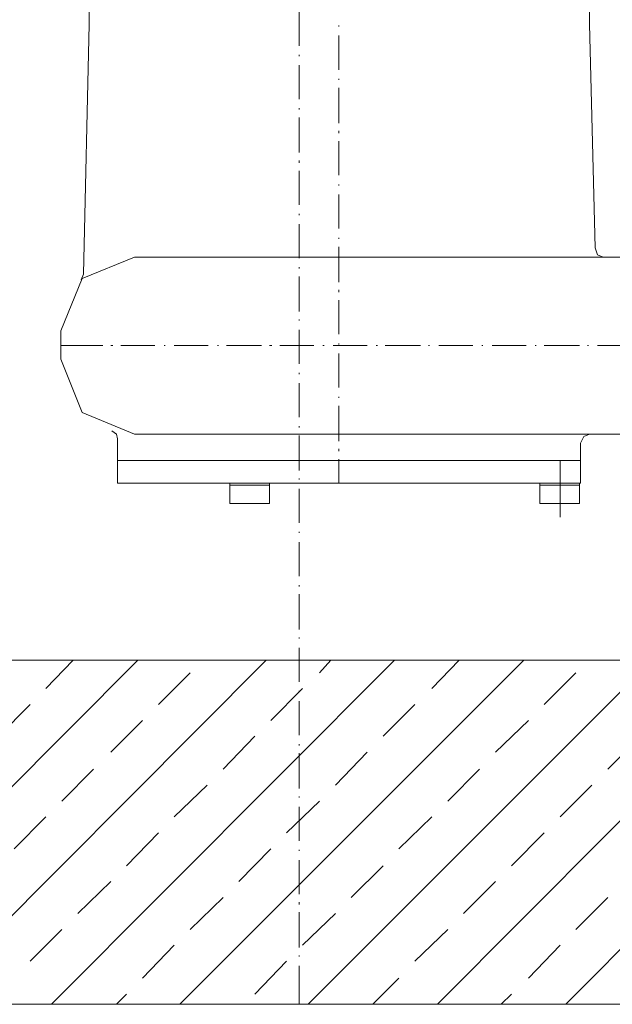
# Model space of a CAD drawing. Extents: x -23500 to 2637, y 21242 to 29547.
# Tile 21 of 121: x -8783 to -8524, y 22647 to 23077. Entities that reach past the tile are written whole.
import ezdxf

# ---------------------------------------------------------------- set-up
doc = ezdxf.new("R2010")
doc.units = 0
doc.header["$LTSCALE"] = 25
doc.layers.get('0').update_dxf_attribs({"linetype": 'CONTINUOUS', "lineweight": 13})

msp = doc.modelspace()

# ---------------------------------------------------------------- linework, layer by layer
at = {"color": 7, "lineweight": 9}
for points in [[(-8752.919, 23093.029), (-8752.919, 23093.029), (-8752.919, 23074.687), (-8752.919, 23074.687)], [(-8534.308, 23093.029), (-8534.308, 23093.029), (-8534.308, 23074.687), (-8534.308, 23074.687)], [(-8661.211, 23080.15), (-8661.211, 23080.15), (-8661.211, 23065.277), (-8661.211, 23065.277)], [(-8752.919, 23074.687), (-8752.919, 23074.687), (-8755.392, 22965.634), (-8755.392, 22965.634)], [(-8643.866, 23074.196), (-8643.866, 23074.196), (-8643.866, 23073.704), (-8643.866, 23073.704)], [(-8534.308, 23074.687), (-8534.308, 23074.687), (-8531.836, 22977.038), (-8531.836, 22977.038)], [(-8643.866, 23069.743), (-8643.866, 23069.743), (-8643.866, 23054.857), (-8643.866, 23054.857)], [(-8661.211, 23061.303), (-8661.211, 23061.303), (-8661.211, 23060.811), (-8661.211, 23060.811)], [(-8661.211, 23056.85), (-8661.211, 23056.85), (-8661.211, 23041.978), (-8661.211, 23041.978)], [(-8643.866, 23050.896), (-8643.866, 23050.896), (-8643.866, 23050.404), (-8643.866, 23050.404)], [(-8643.866, 23046.935), (-8643.866, 23046.935), (-8643.866, 23031.571), (-8643.866, 23031.571)], [(-8661.211, 23038.004), (-8661.211, 23038.004), (-8661.211, 23037.512), (-8661.211, 23037.512)], [(-8661.211, 23034.043), (-8661.211, 23034.043), (-8661.211, 23018.679), (-8661.211, 23018.679)], [(-8643.866, 23028.102), (-8643.866, 23028.102), (-8643.866, 23027.105), (-8643.866, 23027.105)], [(-8643.866, 23023.636), (-8643.866, 23023.636), (-8643.866, 23008.764), (-8643.866, 23008.764)], [(-8661.211, 23015.21), (-8661.211, 23015.21), (-8661.211, 23014.213), (-8661.211, 23014.213)], [(-8661.211, 23010.744), (-8661.211, 23010.744), (-8661.211, 22995.872), (-8661.211, 22995.872)], [(-8643.866, 23004.803), (-8643.866, 23004.803), (-8643.866, 23004.298), (-8643.866, 23004.298)], [(-8643.866, 23000.337), (-8643.866, 23000.337), (-8643.866, 22985.465), (-8643.866, 22985.465)], [(-8661.211, 22991.911), (-8661.211, 22991.911), (-8661.211, 22991.406), (-8661.211, 22991.406)], [(-8661.211, 22987.445), (-8661.211, 22987.445), (-8661.211, 22972.572), (-8661.211, 22972.572)], [(-8643.866, 22981.504), (-8643.866, 22981.504), (-8643.866, 22980.999), (-8643.866, 22980.999)], [(-8643.866, 22977.53), (-8643.866, 22977.53), (-8643.866, 22962.165), (-8643.866, 22962.165)], [(-8495.153, 22973.077), (-8495.153, 22973.077), (-8733.089, 22973.077), (-8733.089, 22973.077)], [(-8661.211, 22968.611), (-8661.211, 22968.611), (-8661.211, 22968.107), (-8661.211, 22968.107)], [(-8756.388, 22963.162), (-8756.388, 22963.162), (-8755.392, 22965.634), (-8755.392, 22965.634)], [(-8661.211, 22964.638), (-8661.211, 22964.638), (-8661.211, 22949.286), (-8661.211, 22949.286)], [(-8643.866, 22958.696), (-8643.866, 22958.696), (-8643.866, 22957.7), (-8643.866, 22957.7)], [(-8643.866, 22954.243), (-8643.866, 22954.243), (-8643.866, 22939.371), (-8643.866, 22939.371)], [(-8661.211, 22945.804), (-8661.211, 22945.804), (-8661.211, 22945.312), (-8661.211, 22945.312)], [(-8765.307, 22940.859), (-8765.307, 22940.859), (-8765.307, 22928.459), (-8765.307, 22928.459)], [(-8661.211, 22941.351), (-8661.211, 22941.351), (-8661.211, 22926.479), (-8661.211, 22926.479)], [(-8765.307, 22934.413), (-8765.307, 22934.413), (-8746.965, 22934.413), (-8746.965, 22934.413)], [(-8743.496, 22934.413), (-8743.496, 22934.413), (-8742.512, 22934.413), (-8742.512, 22934.413)], [(-8739.043, 22934.413), (-8739.043, 22934.413), (-8724.171, 22934.413), (-8724.171, 22934.413)], [(-8720.197, 22934.413), (-8720.197, 22934.413), (-8719.705, 22934.413), (-8719.705, 22934.413)], [(-8715.731, 22934.413), (-8715.731, 22934.413), (-8700.871, 22934.413), (-8700.871, 22934.413)], [(-8696.898, 22934.413), (-8696.898, 22934.413), (-8696.406, 22934.413), (-8696.406, 22934.413)], [(-8692.937, 22934.413), (-8692.937, 22934.413), (-8677.572, 22934.413), (-8677.572, 22934.413)], [(-8674.103, 22934.413), (-8674.103, 22934.413), (-8673.107, 22934.413), (-8673.107, 22934.413)], [(-8669.638, 22934.413), (-8669.638, 22934.413), (-8654.765, 22934.413), (-8654.765, 22934.413)], [(-8650.804, 22934.413), (-8650.804, 22934.413), (-8650.3, 22934.413), (-8650.3, 22934.413)], [(-8646.339, 22934.413), (-8646.339, 22934.413), (-8631.466, 22934.413), (-8631.466, 22934.413)], [(-8643.866, 22935.397), (-8643.866, 22935.397), (-8643.866, 22934.905), (-8643.866, 22934.905)], [(-8627.505, 22934.413), (-8627.505, 22934.413), (-8627.013, 22934.413), (-8627.013, 22934.413)], [(-8623.544, 22934.413), (-8623.544, 22934.413), (-8608.167, 22934.413), (-8608.167, 22934.413)], [(-8604.698, 22934.413), (-8604.698, 22934.413), (-8604.206, 22934.413), (-8604.206, 22934.413)], [(-8600.245, 22934.413), (-8600.245, 22934.413), (-8585.372, 22934.413), (-8585.372, 22934.413)], [(-8581.399, 22934.413), (-8581.399, 22934.413), (-8580.907, 22934.413), (-8580.907, 22934.413)], [(-8576.946, 22934.413), (-8576.946, 22934.413), (-8562.073, 22934.413), (-8562.073, 22934.413)], [(-8558.1, 22934.413), (-8558.1, 22934.413), (-8557.608, 22934.413), (-8557.608, 22934.413)], [(-8554.139, 22934.413), (-8554.139, 22934.413), (-8538.774, 22934.413), (-8538.774, 22934.413)], [(-8535.305, 22934.413), (-8535.305, 22934.413), (-8534.813, 22934.413), (-8534.813, 22934.413)], [(-8530.839, 22934.413), (-8530.839, 22934.413), (-8515.967, 22934.413), (-8515.967, 22934.413)], [(-8643.866, 22930.944), (-8643.866, 22930.944), (-8643.866, 22916.072), (-8643.866, 22916.072)], [(-8661.211, 22922.505), (-8661.211, 22922.505), (-8661.211, 22922.013), (-8661.211, 22922.013)], [(-8661.211, 22918.052), (-8661.211, 22918.052), (-8661.211, 22903.18), (-8661.211, 22903.18)], [(-8643.866, 22912.098), (-8643.866, 22912.098), (-8643.866, 22911.606), (-8643.866, 22911.606)], [(-8643.866, 22908.137), (-8643.866, 22908.137), (-8643.866, 22892.773), (-8643.866, 22892.773)], [(-8661.211, 22899.206), (-8661.211, 22899.206), (-8661.211, 22898.714), (-8661.211, 22898.714)], [(-8495.153, 22895.737), (-8495.153, 22895.737), (-8733.089, 22895.737), (-8733.089, 22895.737)], [(-8661.211, 22895.245), (-8661.211, 22895.245), (-8661.211, 22879.88), (-8661.211, 22879.88)], [(-8740.519, 22884.333), (-8740.519, 22884.333), (-8740.519, 22893.756), (-8740.519, 22893.756)], [(-8538.282, 22884.333), (-8538.282, 22884.333), (-8538.282, 22891.776), (-8538.282, 22891.776)], [(-8643.866, 22889.304), (-8643.866, 22889.304), (-8643.866, 22888.307), (-8643.866, 22888.307)], [(-8740.519, 22884.333), (-8740.519, 22884.333), (-8643.866, 22884.333), (-8643.866, 22884.333)], [(-8546.709, 22884.333), (-8546.709, 22884.333), (-8740.027, 22884.333), (-8740.027, 22884.333)], [(-8643.866, 22884.838), (-8643.866, 22884.838), (-8643.866, 22874.418), (-8643.866, 22874.418)], [(-8643.866, 22884.333), (-8643.866, 22884.333), (-8643.866, 22874.418), (-8643.866, 22874.418)], [(-8547.201, 22884.333), (-8547.201, 22884.333), (-8643.866, 22884.333), (-8643.866, 22884.333)], [(-8547.201, 22884.333), (-8547.201, 22884.333), (-8547.201, 22859.558), (-8547.201, 22859.558)], [(-8538.282, 22884.333), (-8538.282, 22884.333), (-8547.201, 22884.333), (-8547.201, 22884.333)], [(-8538.282, 22884.333), (-8538.282, 22884.333), (-8538.282, 22874.418), (-8538.282, 22874.418)], [(-8740.519, 22874.418), (-8740.519, 22874.418), (-8643.866, 22874.418), (-8643.866, 22874.418)], [(-8691.448, 22865.5), (-8691.448, 22865.5), (-8691.448, 22874.418), (-8691.448, 22874.418)], [(-8691.448, 22873.434), (-8691.448, 22873.434), (-8683.022, 22873.434), (-8683.022, 22873.434)], [(-8674.103, 22873.434), (-8674.103, 22873.434), (-8683.022, 22873.434), (-8683.022, 22873.434)], [(-8674.103, 22865.5), (-8674.103, 22865.5), (-8674.103, 22874.418), (-8674.103, 22874.418)], [(-8661.211, 22876.411), (-8661.211, 22876.411), (-8661.211, 22875.907), (-8661.211, 22875.907)], [(-8547.201, 22874.418), (-8547.201, 22874.418), (-8643.866, 22874.418), (-8643.866, 22874.418)], [(-8556.119, 22874.418), (-8556.119, 22874.418), (-8538.774, 22874.418), (-8538.774, 22874.418)], [(-8556.119, 22865.5), (-8556.119, 22865.5), (-8556.119, 22874.418), (-8556.119, 22874.418)], [(-8556.119, 22873.434), (-8556.119, 22873.434), (-8547.201, 22873.434), (-8547.201, 22873.434)], [(-8538.282, 22874.418), (-8538.282, 22874.418), (-8547.201, 22874.418), (-8547.201, 22874.418)], [(-8538.774, 22873.434), (-8538.774, 22873.434), (-8547.201, 22873.434), (-8547.201, 22873.434)], [(-8538.774, 22865.5), (-8538.774, 22865.5), (-8538.774, 22874.418), (-8538.774, 22874.418)], [(-8661.211, 22871.959), (-8661.211, 22871.959), (-8661.211, 22857.086), (-8661.211, 22857.086)], [(-8691.448, 22865.5), (-8691.448, 22865.5), (-8681.533, 22865.5), (-8681.533, 22865.5)], [(-8674.103, 22865.5), (-8674.103, 22865.5), (-8683.022, 22865.5), (-8683.022, 22865.5)], [(-8556.119, 22865.5), (-8556.119, 22865.5), (-8545.712, 22865.5), (-8545.712, 22865.5)], [(-8538.774, 22865.5), (-8538.774, 22865.5), (-8547.201, 22865.5), (-8547.201, 22865.5)], [(-8661.211, 22853.112), (-8661.211, 22853.112), (-8661.211, 22852.62), (-8661.211, 22852.62)], [(-8661.211, 22848.647), (-8661.211, 22848.647), (-8661.211, 22833.774), (-8661.211, 22833.774)], [(-8661.211, 22829.813), (-8661.211, 22829.813), (-8661.211, 22829.321), (-8661.211, 22829.321)], [(-8661.211, 22825.852), (-8661.211, 22825.852), (-8661.211, 22810.475), (-8661.211, 22810.475)], [(-8661.211, 22807.006), (-8661.211, 22807.006), (-8661.211, 22806.514), (-8661.211, 22806.514)], [(-8661.211, 22802.553), (-8661.211, 22802.553), (-8661.211, 22787.68), (-8661.211, 22787.68)], [(-8881.298, 22646.902), (-8881.298, 22646.902), (-8731.601, 22797.091), (-8731.601, 22797.091)], [(-8825.289, 22646.902), (-8825.289, 22646.902), (-8675.592, 22797.091), (-8675.592, 22797.091)], [(-8771.753, 22784.703), (-8771.753, 22784.703), (-8759.857, 22797.091), (-8759.857, 22797.091)], [(-8769.28, 22646.902), (-8769.28, 22646.902), (-8619.57, 22797.091), (-8619.57, 22797.091)], [(-8713.259, 22646.902), (-8713.259, 22646.902), (-8563.057, 22797.091), (-8563.057, 22797.091)], [(-8657.25, 22646.902), (-8657.25, 22646.902), (-8507.048, 22797.091), (-8507.048, 22797.091)], [(-8652.293, 22791.641), (-8652.293, 22791.641), (-8647.335, 22797.091), (-8647.335, 22797.091)], [(-8603.209, 22784.703), (-8603.209, 22784.703), (-8591.314, 22797.091), (-8591.314, 22797.091)], [(-8600.737, 22646.902), (-8600.737, 22646.902), (-8451.027, 22797.091), (-8451.027, 22797.091)], [(-8544.716, 22646.902), (-8544.716, 22646.902), (-8395.018, 22797.091), (-8395.018, 22797.091)], [(-8722.682, 22777.765), (-8722.682, 22777.765), (-8708.806, 22791.641), (-8708.806, 22791.641)], [(-8554.139, 22777.765), (-8554.139, 22777.765), (-8540.263, 22791.641), (-8540.263, 22791.641)], [(-8673.599, 22770.827), (-8673.599, 22770.827), (-8659.723, 22784.703), (-8659.723, 22784.703)], [(-8661.211, 22783.72), (-8661.211, 22783.72), (-8661.211, 22783.215), (-8661.211, 22783.215)], [(-8661.211, 22779.254), (-8661.211, 22779.254), (-8661.211, 22764.381), (-8661.211, 22764.381)], [(-8792.567, 22763.889), (-8792.567, 22763.889), (-8778.691, 22777.765), (-8778.691, 22777.765)], [(-8624.528, 22763.889), (-8624.528, 22763.889), (-8610.652, 22777.765), (-8610.652, 22777.765)], [(-8743.496, 22756.939), (-8743.496, 22756.939), (-8729.62, 22770.827), (-8729.62, 22770.827)], [(-8575.457, 22756.939), (-8575.457, 22756.939), (-8561.077, 22770.827), (-8561.077, 22770.827)], [(-8694.425, 22749.509), (-8694.425, 22749.509), (-8680.549, 22763.889), (-8680.549, 22763.889)], [(-8526.387, 22749.509), (-8526.387, 22749.509), (-8512.006, 22763.889), (-8512.006, 22763.889)], [(-8661.211, 22760.42), (-8661.211, 22760.42), (-8661.211, 22759.916), (-8661.211, 22759.916)], [(-8661.211, 22756.447), (-8661.211, 22756.447), (-8661.211, 22741.082), (-8661.211, 22741.082)], [(-8645.342, 22742.571), (-8645.342, 22742.571), (-8631.466, 22756.939), (-8631.466, 22756.939)], [(-8764.815, 22735.633), (-8764.815, 22735.633), (-8750.939, 22749.509), (-8750.939, 22749.509)], [(-8596.271, 22735.633), (-8596.271, 22735.633), (-8582.395, 22749.509), (-8582.395, 22749.509)], [(-8715.731, 22728.682), (-8715.731, 22728.682), (-8701.363, 22742.571), (-8701.363, 22742.571)], [(-8547.201, 22728.682), (-8547.201, 22728.682), (-8533.325, 22742.571), (-8533.325, 22742.571)], [(-8661.211, 22737.613), (-8661.211, 22737.613), (-8661.211, 22737.121), (-8661.211, 22737.121)], [(-8666.661, 22721.744), (-8666.661, 22721.744), (-8652.293, 22735.633), (-8652.293, 22735.633)], [(-8661.211, 22733.148), (-8661.211, 22733.148), (-8661.211, 22718.275), (-8661.211, 22718.275)], [(-8785.641, 22714.806), (-8785.641, 22714.806), (-8771.753, 22728.682), (-8771.753, 22728.682)], [(-8617.59, 22714.806), (-8617.59, 22714.806), (-8603.209, 22728.682), (-8603.209, 22728.682)], [(-8736.558, 22707.376), (-8736.558, 22707.376), (-8722.682, 22721.744), (-8722.682, 22721.744)], [(-8568.507, 22707.376), (-8568.507, 22707.376), (-8554.139, 22721.744), (-8554.139, 22721.744)], [(-8687.487, 22700.438), (-8687.487, 22700.438), (-8673.599, 22714.806), (-8673.599, 22714.806)], [(-8661.211, 22714.314), (-8661.211, 22714.314), (-8661.211, 22713.822), (-8661.211, 22713.822)], [(-8661.211, 22709.861), (-8661.211, 22709.861), (-8661.211, 22694.989), (-8661.211, 22694.989)], [(-8638.404, 22693.5), (-8638.404, 22693.5), (-8624.528, 22707.376), (-8624.528, 22707.376)], [(-8757.877, 22686.549), (-8757.877, 22686.549), (-8743.496, 22700.438), (-8743.496, 22700.438)], [(-8589.333, 22686.549), (-8589.333, 22686.549), (-8575.457, 22700.438), (-8575.457, 22700.438)], [(-8708.806, 22679.611), (-8708.806, 22679.611), (-8694.425, 22693.5), (-8694.425, 22693.5)], [(-8540.263, 22679.611), (-8540.263, 22679.611), (-8526.387, 22693.5), (-8526.387, 22693.5)], [(-8661.211, 22691.52), (-8661.211, 22691.52), (-8661.211, 22690.523), (-8661.211, 22690.523)], [(-8661.211, 22687.054), (-8661.211, 22687.054), (-8661.211, 22671.689), (-8661.211, 22671.689)], [(-8659.723, 22672.673), (-8659.723, 22672.673), (-8645.342, 22686.549), (-8645.342, 22686.549)], [(-8778.691, 22665.735), (-8778.691, 22665.735), (-8764.815, 22679.611), (-8764.815, 22679.611)], [(-8610.652, 22665.735), (-8610.652, 22665.735), (-8596.271, 22679.611), (-8596.271, 22679.611)], [(-8729.62, 22658.293), (-8729.62, 22658.293), (-8715.731, 22672.673), (-8715.731, 22672.673)], [(-8561.077, 22658.293), (-8561.077, 22658.293), (-8547.201, 22672.673), (-8547.201, 22672.673)], [(-8661.211, 22668.22), (-8661.211, 22668.22), (-8661.211, 22667.716), (-8661.211, 22667.716)], [(-8680.549, 22651.355), (-8680.549, 22651.355), (-8666.661, 22665.735), (-8666.661, 22665.735)], [(-8661.211, 22663.755), (-8661.211, 22663.755), (-8661.211, 22646.902), (-8661.211, 22646.902)], [(-8628.994, 22646.902), (-8628.994, 22646.902), (-8617.59, 22658.293), (-8617.59, 22658.293)], [(-8741.024, 22646.902), (-8741.024, 22646.902), (-8736.558, 22651.355), (-8736.558, 22651.355)], [(-8572.972, 22646.902), (-8572.972, 22646.902), (-8568.507, 22651.355), (-8568.507, 22651.355)]]:
    msp.add_open_spline(points, degree=3, dxfattribs=at)
for points, knots in [([(-8531.836, 22977.038), (-8531.836, 22977.038), (-8530.839, 22974.061), (-8530.839, 22974.061), (-8530.839, 22974.061), (-8528.367, 22973.077), (-8528.367, 22973.077)], [0, 0, 0, 0, 1, 1, 1, 2, 2, 2, 2]), ([(-8733.089, 22973.077), (-8733.089, 22973.077), (-8755.896, 22963.654), (-8755.896, 22963.654), (-8755.896, 22963.654), (-8765.307, 22940.859), (-8765.307, 22940.859)], [0, 0, 0, 0, 1, 1, 1, 2, 2, 2, 2]), ([(-8765.307, 22928.459), (-8765.307, 22928.459), (-8755.896, 22905.16), (-8755.896, 22905.16), (-8755.896, 22905.16), (-8733.089, 22895.737), (-8733.089, 22895.737)], [0, 0, 0, 0, 1, 1, 1, 2, 2, 2, 2]), ([(-8740.519, 22893.756), (-8740.519, 22893.756), (-8741.024, 22895.737), (-8741.024, 22895.737), (-8741.024, 22895.737), (-8743.004, 22897.226), (-8743.004, 22897.226)], [0, 0, 0, 0, 1, 1, 1, 2, 2, 2, 2]), ([(-8534.308, 22895.737), (-8534.308, 22895.737), (-8536.794, 22894.753), (-8536.794, 22894.753), (-8536.794, 22894.753), (-8538.282, 22891.776), (-8538.282, 22891.776)], [0, 0, 0, 0, 1, 1, 1, 2, 2, 2, 2]), ([(-8740.027, 22884.333), (-8740.027, 22884.333), (-8740.519, 22884.333), (-8740.519, 22884.333), (-8740.519, 22884.333), (-8740.519, 22874.418), (-8740.519, 22874.418)], [0, 0, 0, 0, 1, 1, 1, 2, 2, 2, 2]), ([(-9498.454, 22797.091), (-9498.454, 22797.091), (-7823.956, 22797.091), (-7823.956, 22797.091), (-7823.956, 22797.091), (-7823.956, 22646.889), (-7823.956, 22646.889), (-7823.956, 22646.889), (-9498.454, 22646.889), (-9498.454, 22646.889), (-9498.454, 22646.889), (-9498.454, 22797.091), (-9498.454, 22797.091)], [0, 0, 0, 0, 1, 1, 1, 2, 2, 2, 3, 3, 3, 4, 4, 4, 4])]:
    msp.add_open_spline(points, degree=3, knots=knots, dxfattribs=at)

doc.saveas('drawing.dxf')
